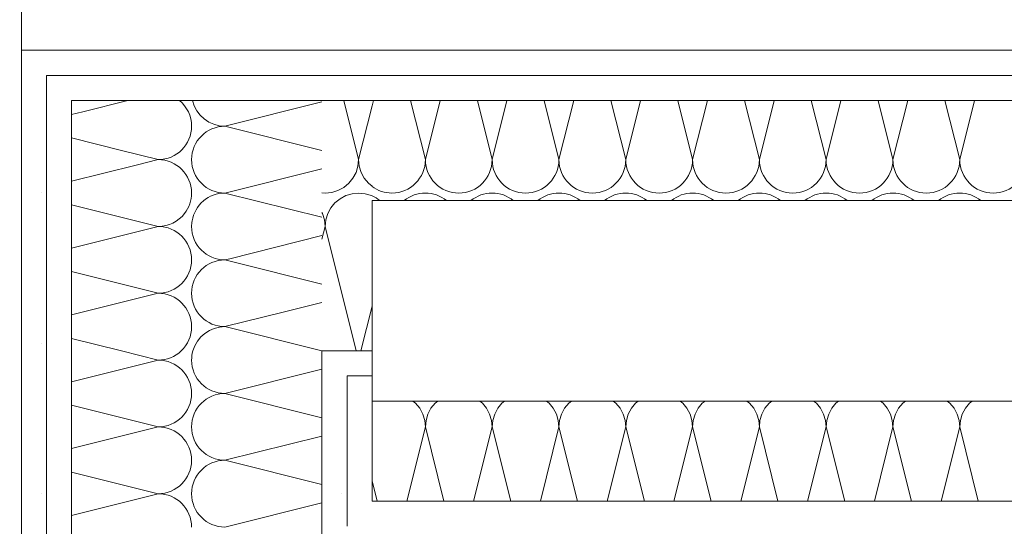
# Model space of a CAD drawing. Header units: metres. Extents: x -167 to 262, y -186 to 508.
# Tile 200 of 207: x 52.146 to 52.638, y 40.613 to 40.866. Entities that reach past the tile are written whole.
import ezdxf

# ---------------------------------------------------------------- set-up
doc = ezdxf.new("R2010")
doc.units = ezdxf.units.M
doc.header["$MEASUREMENT"] = 0
for name, color, linetype in [('10 Vormauerung', 7, 'Continuous'), ('10 Wand außen', 7, 'Continuous'), ('50 Sanitäreinrichtung', 7, 'Continuous'), ('60 Auffüllung', 7, 'Continuous'), ('94 Genehmigungsplanung Bemaßung', 7, 'Continuous')]:
    doc.layers.add(name, color=color, linetype=linetype)
doc.styles.add('ERSTELLTER_STIL_1', font='arial.ttf')
doc.dimstyles.new('ERSTELLTER_STIL__1', dxfattribs={"dimtxt": 0.25, "dimasz": 0.19, "dimexe": 0.18, "dimexo": 0.1, "dimgap": 0, "dimtad": 1, "dimtih": 1, "dimtoh": 1, "dimzin": 0, "dimdsep": 46, "dimtxsty": 'ERSTELLTER_STIL_1', "dimblk": 'ARROWHEAD_6', "dimblk1": 'ARROWHEAD_6', "dimblk2": 'ARROWHEAD_6', "dimcen": 0.09, "dimclrd": 7, "dimclre": 7, "dimclrt": 7, "dimazin": 0, "dimtfac": 1, "dimtdec": 4, "dimtmove": 0, "dimatfit": 3, "dimfxl": 1, "dimtolj": 1, "dimtzin": 0, "dimarcsym": 0})
doc.dimstyles.new('ERSTELLTER_STIL__2', dxfattribs={"dimtxt": 0.25, "dimasz": 0.19, "dimexe": 0.18, "dimexo": 0.1, "dimgap": 0, "dimtad": 1, "dimzin": 0, "dimdsep": 46, "dimtxsty": 'ERSTELLTER_STIL_1', "dimblk": 'ARROWHEAD_6', "dimblk1": 'ARROWHEAD_6', "dimblk2": 'ARROWHEAD_6', "dimcen": 0.09, "dimclrd": 7, "dimclre": 7, "dimclrt": 7, "dimazin": 0, "dimtfac": 1, "dimtdec": 4, "dimtmove": 0, "dimatfit": 3, "dimfxl": 1, "dimtolj": 1, "dimtzin": 0, "dimarcsym": 0})
doc.dimstyles.new('ERSTELLTER_STIL__3', dxfattribs={"dimtxt": 0.2, "dimasz": 0.19, "dimexe": 0.18, "dimexo": 0.1, "dimgap": 0, "dimtad": 1, "dimtih": 1, "dimtoh": 1, "dimzin": 0, "dimdsep": 46, "dimtxsty": 'ERSTELLTER_STIL_1', "dimblk": 'ARROWHEAD_10', "dimblk1": 'ARROWHEAD_10', "dimblk2": 'ARROWHEAD_10', "dimcen": 0.09, "dimclrd": 8, "dimclre": 8, "dimclrt": 8, "dimazin": 0, "dimtfac": 1, "dimtdec": 4, "dimtmove": 0, "dimatfit": 3, "dimfxl": 1, "dimtolj": 1, "dimtzin": 0, "dimarcsym": 0})
pattern_1 = [(0, (27236.13209446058, 33357.2790492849), (0, 0.075), [0, -0.075])]

# ---------------------------------------------------------------- blocks, each defined once
blk = doc.blocks.new('*X104', base_point=(27236.13209446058, 33357.2790492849))
at = {"layer": '10 Wand außen', "color": 8, "linetype": 'Continuous', "lineweight": 18}
for p, q in [((52.17779087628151, 40.81964005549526), (52.2003297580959, 40.82527477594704)), ((52.24876112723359, 40.81238261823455), (52.29715615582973, 40.82448137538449)), ((52.24876112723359, 40.81238261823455), (52.29715615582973, 40.80028386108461)), ((52.1971440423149, 40.80028688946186), (52.21542779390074, 40.79571595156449)), ((52.20445754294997, 40.79297338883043), (52.21542779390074, 40.79571595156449)), ((52.24876112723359, 40.7790492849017), (52.29715615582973, 40.79114804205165)), ((52.24876112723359, 40.7790492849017), (52.29715615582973, 40.76695052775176)), ((52.25112420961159, 40.74630672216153), (52.29715615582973, 40.7578147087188)), ((52.25269959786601, 40.74473133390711), (52.29715615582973, 40.73361719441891)), ((52.27779087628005, 40.71964005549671), (52.29715615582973, 40.72448137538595))]:
    blk.add_line(p, q, dxfattribs=at)
for centre, radius, start, end in [((52.21542779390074, 40.81238261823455), 0.01666666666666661, 0, 50.67189818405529), ((52.24876112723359, 40.82904928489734), 0.0166666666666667, 193.0893661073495, 270), ((52.21542779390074, 40.81238261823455), 0.01666666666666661, 270, 0), ((52.24876112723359, 40.79571595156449), 0.01666666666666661, 90, 180), ((52.21542779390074, 40.7790492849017), 0.01666666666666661, 0, 90), ((52.24876112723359, 40.79571595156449), 0.01666666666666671, 180, 270), ((52.21542779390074, 40.7790492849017), 0.0166666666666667, 322.1993147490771, 0), ((52.24876112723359, 40.76238261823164), 0.0166666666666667, 90, 170.5762173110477)]:
    blk.add_arc(centre, radius, start, end, dxfattribs=at)
blk = doc.blocks.new('*X105', base_point=(27236.13209446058, 33357.2790492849))
at = {"layer": '10 Wand außen', "color": 8, "linetype": 'Continuous', "lineweight": 18}
for p, q in [((52.17215615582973, 40.81823137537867), (52.17779087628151, 40.81964005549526)), ((52.17215615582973, 40.80653386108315), (52.1971440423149, 40.80028688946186)), ((52.17215615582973, 40.78489804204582), (52.20445754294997, 40.79297338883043)), ((52.17215615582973, 40.7732005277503), (52.21542779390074, 40.76238261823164)), ((52.17215615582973, 40.75156470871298), (52.21542779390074, 40.76238261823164)), ((52.24876112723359, 40.74571595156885), (52.25112420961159, 40.74630672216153)), ((52.24876112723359, 40.74571595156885), (52.25269959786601, 40.74473133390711)), ((52.17215615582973, 40.73986719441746), (52.21542779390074, 40.72904928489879)), ((52.17215615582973, 40.71823137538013), (52.21542779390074, 40.72904928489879)), ((52.24876112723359, 40.71238261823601), (52.27779087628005, 40.71964005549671)), ((52.24876112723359, 40.71238261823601), (52.29715615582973, 40.70027477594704)), ((52.17215615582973, 40.70653386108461), (52.19719249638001, 40.70027477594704))]:
    blk.add_line(p, q, dxfattribs=at)
for centre, radius, start, end in [((52.21542779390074, 40.7790492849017), 0.0166666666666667, 270, 322.1993147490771), ((52.24876112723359, 40.76238261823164), 0.0166666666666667, 170.5762173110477, 180), ((52.21542779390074, 40.74571595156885), 0.01666666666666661, 0, 90), ((52.24876112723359, 40.76238261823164), 0.0166666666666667, 180, 270), ((52.21542779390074, 40.74571595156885), 0.0166666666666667, 270, 0), ((52.24876112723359, 40.72904928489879), 0.0166666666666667, 90, 180), ((52.21542779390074, 40.71238261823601), 0.01666666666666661, 0, 90), ((52.24876112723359, 40.72904928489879), 0.0166666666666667, 180, 270), ((52.21542779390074, 40.71238261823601), 0.01666666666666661, 313.4086829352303, 0), ((52.24876112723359, 40.69571595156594), 0.01666666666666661, 90, 164.1256010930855)]:
    blk.add_arc(centre, radius, start, end, dxfattribs=at)
blk = doc.blocks.new('*X106', base_point=(27236.13209446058, 33357.2790492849))
at = {"layer": '10 Wand außen', "color": 8, "linetype": 'Continuous', "lineweight": 18}
for p, q in [((52.19719249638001, 40.70027477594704), (52.21542779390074, 40.69571595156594)), ((52.17215615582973, 40.68489804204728), (52.21542779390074, 40.69571595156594)), ((52.24876112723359, 40.67904928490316), (52.29715615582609, 40.69114804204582)), ((52.24876112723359, 40.67904928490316), (52.29715615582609, 40.66695052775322)), ((52.17215615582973, 40.67320052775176), (52.21542779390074, 40.6623826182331)), ((52.17215615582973, 40.65156470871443), (52.21542779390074, 40.6623826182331)), ((52.24876112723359, 40.64571595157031), (52.29715615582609, 40.65781470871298)), ((52.24876112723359, 40.64571595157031), (52.29715615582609, 40.63361719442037)), ((52.17215615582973, 40.63986719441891), (52.21542779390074, 40.62904928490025)), ((52.17215615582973, 40.61823137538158), (52.21542779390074, 40.62904928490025)), ((52.24876112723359, 40.61238261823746), (52.29715615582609, 40.62448137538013))]:
    blk.add_line(p, q, dxfattribs=at)
for centre, radius, start, end in [((52.21542779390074, 40.71238261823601), 0.01666666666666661, 270, 313.4086829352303), ((52.24876112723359, 40.69571595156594), 0.01666666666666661, 164.1256010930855, 180), ((52.21542779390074, 40.67904928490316), 0.01666666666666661, 0, 90), ((52.24876112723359, 40.69571595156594), 0.01666666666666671, 180, 270), ((52.21542779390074, 40.67904928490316), 0.0166666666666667, 270, 0), ((52.24876112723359, 40.6623826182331), 0.0166666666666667, 90, 180), ((52.21542779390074, 40.64571595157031), 0.01666666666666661, 0, 90), ((52.24876112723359, 40.6623826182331), 0.0166666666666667, 180, 270), ((52.21542779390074, 40.64571595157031), 0.0166666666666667, 270, 0), ((52.24876112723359, 40.62904928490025), 0.0166666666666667, 90, 180), ((52.21542779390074, 40.61238261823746), 0.01666666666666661, 0, 90), ((52.24876112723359, 40.62904928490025), 0.0166666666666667, 180, 270)]:
    blk.add_arc(centre, radius, start, end, dxfattribs=at)
blk = doc.blocks.new('*X134', base_point=(27236.13209446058, 33357.2790492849))
at = {"layer": '10 Vormauerung', "color": 7, "linetype": 'Continuous', "lineweight": 13}
for p, q in [((52.32281750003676, 40.82527477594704), (52.32215615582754, 40.82262939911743)), ((52.3413714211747, 40.82527477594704), (52.34876112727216, 40.79571595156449)), ((52.35615083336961, 40.82527477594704), (52.34876112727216, 40.79571595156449)), ((52.37470475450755, 40.82527477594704), (52.382094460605, 40.79571595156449)), ((52.38948416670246, 40.82527477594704), (52.382094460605, 40.79571595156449)), ((52.4080380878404, 40.82527477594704), (52.41542779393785, 40.79571595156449)), ((52.42281750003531, 40.82527477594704), (52.41542779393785, 40.79571595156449)), ((52.44137142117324, 40.82527477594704), (52.4487611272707, 40.79571595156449)), ((52.45615083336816, 40.82527477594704), (52.4487611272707, 40.79571595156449)), ((52.47470475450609, 40.82527477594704), (52.48209446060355, 40.79571595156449)), ((52.489484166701, 40.82527477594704), (52.48209446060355, 40.79571595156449)), ((52.50803808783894, 40.82527477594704), (52.5154277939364, 40.79571595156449)), ((52.52281750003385, 40.82527477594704), (52.5154277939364, 40.79571595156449)), ((52.54137142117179, 40.82527477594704), (52.54876112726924, 40.79571595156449)), ((52.5561508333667, 40.82527477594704), (52.54876112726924, 40.79571595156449)), ((52.57470475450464, 40.82527477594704), (52.58209446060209, 40.79571595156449)), ((52.58948416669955, 40.82527477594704), (52.58209446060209, 40.79571595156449)), ((52.60803808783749, 40.82527477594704), (52.61542779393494, 40.79571595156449)), ((52.6228175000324, 40.82527477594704), (52.61542779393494, 40.79571595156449))]:
    blk.add_line(p, q, dxfattribs=at)
for centre, radius, start, end in [((52.33209446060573, 40.79571595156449), 0.01666666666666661, 270, 0), ((52.36542779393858, 40.79571595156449), 0.01666666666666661, 180, 270), ((52.36542779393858, 40.79571595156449), 0.01666666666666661, 270, 0), ((52.39876112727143, 40.79571595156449), 0.0166666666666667, 180, 270), ((52.39876112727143, 40.79571595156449), 0.01666666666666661, 270, 0), ((52.43209446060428, 40.79571595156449), 0.0166666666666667, 180, 270), ((52.43209446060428, 40.79571595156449), 0.01666666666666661, 270, 0), ((52.46542779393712, 40.79571595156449), 0.01666666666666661, 180, 270), ((52.46542779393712, 40.79571595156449), 0.01666666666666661, 270, 0), ((52.49876112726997, 40.79571595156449), 0.0166666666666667, 180, 270), ((52.49876112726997, 40.79571595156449), 0.01666666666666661, 270, 0), ((52.53209446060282, 40.79571595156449), 0.0166666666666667, 180, 270), ((52.53209446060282, 40.79571595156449), 0.01666666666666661, 270, 0), ((52.56542779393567, 40.79571595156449), 0.01666666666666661, 180, 270), ((52.56542779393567, 40.79571595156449), 0.01666666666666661, 270, 0), ((52.59876112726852, 40.79571595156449), 0.0166666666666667, 180, 270), ((52.59876112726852, 40.79571595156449), 0.01666666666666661, 270, 0), ((52.63209446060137, 40.79571595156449), 0.0166666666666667, 180, 270), ((52.63209446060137, 40.79571595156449), 0.01666666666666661, 270, 0), ((52.33209446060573, 40.79571595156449), 0.0166666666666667, 233.394760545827, 270), ((52.34876112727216, 40.76238261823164), 0.01666666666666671, 90, 129.3281018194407), ((52.34876112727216, 40.76238261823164), 0.01666666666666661, 50.67189818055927, 90), ((52.382094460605, 40.76238261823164), 0.0166666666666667, 90, 129.3281018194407), ((52.382094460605, 40.76238261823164), 0.0166666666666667, 50.67189818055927, 90), ((52.41542779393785, 40.76238261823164), 0.0166666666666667, 90, 129.3281018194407), ((52.41542779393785, 40.76238261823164), 0.0166666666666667, 50.67189818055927, 90), ((52.4487611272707, 40.76238261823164), 0.01666666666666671, 90, 129.3281018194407), ((52.4487611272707, 40.76238261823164), 0.01666666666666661, 50.67189818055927, 90), ((52.48209446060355, 40.76238261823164), 0.0166666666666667, 90, 129.3281018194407), ((52.48209446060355, 40.76238261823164), 0.0166666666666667, 50.67189818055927, 90), ((52.5154277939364, 40.76238261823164), 0.0166666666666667, 90, 129.3281018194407), ((52.5154277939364, 40.76238261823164), 0.0166666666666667, 50.67189818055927, 90), ((52.54876112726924, 40.76238261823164), 0.01666666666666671, 90, 129.3281018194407), ((52.54876112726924, 40.76238261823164), 0.01666666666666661, 50.67189818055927, 90), ((52.58209446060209, 40.76238261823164), 0.0166666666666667, 90, 129.3281018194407), ((52.58209446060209, 40.76238261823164), 0.0166666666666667, 50.67189818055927, 90), ((52.61542779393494, 40.76238261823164), 0.0166666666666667, 90, 129.3281018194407), ((52.61542779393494, 40.76238261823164), 0.0166666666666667, 50.67189818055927, 90), ((52.31542779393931, 40.76238261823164), 0.0166666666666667, 50.67189818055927, 66.19020464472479)]:
    blk.add_arc(centre, radius, start, end, dxfattribs=at)
blk = doc.blocks.new('*X135', base_point=(27236.13209446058, 33357.2790492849))
at = {"layer": '10 Vormauerung', "color": 7, "linetype": 'Continuous', "lineweight": 13}
for p, q in [((52.34387957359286, 40.67416773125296), (52.3425306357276, 40.67527477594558)), ((52.35499161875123, 40.67527477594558), (52.35364268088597, 40.67416773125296)), ((52.37721290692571, 40.67416773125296), (52.37586396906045, 40.67527477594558)), ((52.38832495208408, 40.67527477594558), (52.38697601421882, 40.67416773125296)), ((52.41054624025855, 40.67416773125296), (52.4091973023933, 40.67527477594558)), ((52.42165828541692, 40.67527477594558), (52.42030934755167, 40.67416773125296)), ((52.4438795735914, 40.67416773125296), (52.44253063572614, 40.67527477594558)), ((52.45499161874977, 40.67527477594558), (52.45364268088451, 40.67416773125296)), ((52.47721290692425, 40.67416773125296), (52.47586396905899, 40.67527477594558)), ((52.48832495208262, 40.67527477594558), (52.48697601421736, 40.67416773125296)), ((52.5105462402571, 40.67416773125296), (52.50919730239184, 40.67527477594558)), ((52.52165828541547, 40.67527477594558), (52.52030934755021, 40.67416773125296)), ((52.54387957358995, 40.67416773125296), (52.54253063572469, 40.67527477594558)), ((52.55499161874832, 40.67527477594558), (52.55364268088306, 40.67416773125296)), ((52.5772129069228, 40.67416773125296), (52.57586396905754, 40.67527477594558)), ((52.58832495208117, 40.67527477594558), (52.58697601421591, 40.67416773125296)), ((52.61054624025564, 40.67416773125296), (52.60919730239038, 40.67527477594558)), ((52.62165828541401, 40.67527477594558), (52.62030934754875, 40.67416773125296)), ((52.34595228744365, 40.67164212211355), (52.34387957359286, 40.67416773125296)), ((52.34749245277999, 40.6687606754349), (52.34595228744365, 40.67164212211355)), ((52.35156996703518, 40.67164212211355), (52.35002980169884, 40.6687606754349)), ((52.35364268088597, 40.67416773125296), (52.35156996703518, 40.67164212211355)), ((52.3792856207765, 40.67164212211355), (52.37721290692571, 40.67416773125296)), ((52.38082578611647, 40.6687606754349), (52.3792856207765, 40.67164212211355)), ((52.38490330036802, 40.67164212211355), (52.38336313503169, 40.6687606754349)), ((52.38697601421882, 40.67416773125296), (52.38490330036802, 40.67164212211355)), ((52.41261895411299, 40.67164212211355), (52.41054624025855, 40.67416773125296)), ((52.41415911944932, 40.6687606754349), (52.41261895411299, 40.67164212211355)), ((52.41823663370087, 40.67164212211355), (52.41669646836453, 40.6687606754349)), ((52.42030934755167, 40.67416773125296), (52.41823663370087, 40.67164212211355)), ((52.4459522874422, 40.67164212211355), (52.4438795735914, 40.67416773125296)), ((52.44749245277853, 40.6687606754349), (52.4459522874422, 40.67164212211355)), ((52.45156996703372, 40.67164212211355), (52.45002980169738, 40.6687606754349)), ((52.45364268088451, 40.67416773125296), (52.45156996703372, 40.67164212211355)), ((52.47928562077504, 40.67164212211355), (52.47721290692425, 40.67416773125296)), ((52.48082578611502, 40.6687606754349), (52.47928562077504, 40.67164212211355)), ((52.48490330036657, 40.67164212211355), (52.48336313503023, 40.6687606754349)), ((52.48697601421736, 40.67416773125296), (52.48490330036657, 40.67164212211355)), ((52.51261895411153, 40.67164212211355), (52.5105462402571, 40.67416773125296)), ((52.51415911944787, 40.6687606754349), (52.51261895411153, 40.67164212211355)), ((52.51823663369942, 40.67164212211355), (52.51669646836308, 40.6687606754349)), ((52.52030934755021, 40.67416773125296), (52.51823663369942, 40.67164212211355)), ((52.54595228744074, 40.67164212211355), (52.54387957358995, 40.67416773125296)), ((52.54749245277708, 40.6687606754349), (52.54595228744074, 40.67164212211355)), ((52.55156996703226, 40.67164212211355), (52.55002980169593, 40.6687606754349)), ((52.55364268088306, 40.67416773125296), (52.55156996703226, 40.67164212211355)), ((52.57928562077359, 40.67164212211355), (52.5772129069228, 40.67416773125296)), ((52.58082578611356, 40.6687606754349), (52.57928562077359, 40.67164212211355)), ((52.58490330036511, 40.67164212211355), (52.58336313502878, 40.6687606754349)), ((52.58697601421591, 40.67416773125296), (52.58490330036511, 40.67164212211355)), ((52.61261895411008, 40.67164212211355), (52.61054624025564, 40.67416773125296)), ((52.61415911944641, 40.6687606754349), (52.61261895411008, 40.67164212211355)), ((52.61823663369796, 40.67164212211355), (52.61669646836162, 40.6687606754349)), ((52.62030934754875, 40.67416773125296), (52.61823663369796, 40.67164212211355)), ((52.34844088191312, 40.66563412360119), (52.34749245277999, 40.6687606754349)), ((52.34876112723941, 40.6623826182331), (52.34844088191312, 40.66563412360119)), ((52.34908137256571, 40.66563412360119), (52.34876112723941, 40.6623826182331)), ((52.35002980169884, 40.6687606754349), (52.34908137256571, 40.66563412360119)), ((52.38177421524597, 40.66563412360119), (52.38082578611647, 40.6687606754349)), ((52.38209446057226, 40.6623826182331), (52.38177421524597, 40.66563412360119)), ((52.38241470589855, 40.66563412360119), (52.38209446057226, 40.6623826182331)), ((52.38336313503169, 40.6687606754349), (52.38241470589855, 40.66563412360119)), ((52.41510754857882, 40.66563412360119), (52.41415911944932, 40.6687606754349)), ((52.41542779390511, 40.6623826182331), (52.41510754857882, 40.66563412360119)), ((52.4157480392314, 40.66563412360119), (52.41542779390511, 40.6623826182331)), ((52.41669646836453, 40.6687606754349), (52.4157480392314, 40.66563412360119)), ((52.44844088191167, 40.66563412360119), (52.44749245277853, 40.6687606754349)), ((52.44876112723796, 40.6623826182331), (52.44844088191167, 40.66563412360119)), ((52.44908137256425, 40.66563412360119), (52.44876112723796, 40.6623826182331)), ((52.45002980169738, 40.6687606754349), (52.44908137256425, 40.66563412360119)), ((52.48177421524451, 40.66563412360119), (52.48082578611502, 40.6687606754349)), ((52.48209446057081, 40.6623826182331), (52.48177421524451, 40.66563412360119)), ((52.4824147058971, 40.66563412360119), (52.48209446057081, 40.6623826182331)), ((52.48336313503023, 40.6687606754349), (52.4824147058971, 40.66563412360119)), ((52.51510754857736, 40.66563412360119), (52.51415911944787, 40.6687606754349)), ((52.51542779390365, 40.6623826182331), (52.51510754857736, 40.66563412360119)), ((52.51574803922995, 40.66563412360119), (52.51542779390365, 40.6623826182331)), ((52.51669646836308, 40.6687606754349), (52.51574803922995, 40.66563412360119)), ((52.54844088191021, 40.66563412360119), (52.54749245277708, 40.6687606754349)), ((52.5487611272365, 40.6623826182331), (52.54844088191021, 40.66563412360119)), ((52.5490813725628, 40.66563412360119), (52.5487611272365, 40.6623826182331)), ((52.55002980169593, 40.6687606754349), (52.5490813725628, 40.66563412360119)), ((52.58177421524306, 40.66563412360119), (52.58082578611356, 40.6687606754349)), ((52.58209446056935, 40.6623826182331), (52.58177421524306, 40.66563412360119)), ((52.58241470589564, 40.66563412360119), (52.58209446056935, 40.6623826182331)), ((52.58336313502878, 40.6687606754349), (52.58241470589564, 40.66563412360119)), ((52.61510754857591, 40.66563412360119), (52.61415911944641, 40.6687606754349)), ((52.6154277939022, 40.6623826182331), (52.61510754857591, 40.66563412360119)), ((52.61574803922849, 40.66563412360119), (52.6154277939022, 40.6623826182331)), ((52.61669646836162, 40.6687606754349), (52.61574803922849, 40.66563412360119)), ((52.33948416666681, 40.62527477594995), (52.34876112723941, 40.6623826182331)), ((52.35803808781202, 40.62527477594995), (52.34876112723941, 40.6623826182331)), ((52.37281750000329, 40.62527477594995), (52.38209446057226, 40.6623826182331)), ((52.39137142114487, 40.62527477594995), (52.38209446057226, 40.6623826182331)), ((52.40615083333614, 40.62527477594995), (52.41542779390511, 40.6623826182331)), ((52.42470475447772, 40.62527477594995), (52.41542779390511, 40.6623826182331)), ((52.43948416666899, 40.62527477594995), (52.44876112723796, 40.6623826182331)), ((52.45803808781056, 40.62527477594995), (52.44876112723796, 40.6623826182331)), ((52.47281750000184, 40.62527477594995), (52.48209446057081, 40.6623826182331)), ((52.49137142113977, 40.62527477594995), (52.48209446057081, 40.6623826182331)), ((52.50615083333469, 40.62527477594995), (52.51542779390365, 40.6623826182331)), ((52.52470475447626, 40.62527477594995), (52.51542779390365, 40.6623826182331)), ((52.53948416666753, 40.62527477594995), (52.5487611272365, 40.6623826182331)), ((52.55803808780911, 40.62527477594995), (52.5487611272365, 40.6623826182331)), ((52.57281750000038, 40.62527477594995), (52.58209446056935, 40.6623826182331)), ((52.59137142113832, 40.62527477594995), (52.58209446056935, 40.6623826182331)), ((52.60615083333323, 40.62527477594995), (52.6154277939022, 40.6623826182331)), ((52.62470475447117, 40.62527477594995), (52.6154277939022, 40.6623826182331)), ((52.32470475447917, 40.62527477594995), (52.32215615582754, 40.63546917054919))]:
    blk.add_line(p, q, dxfattribs=at)
blk = doc.blocks.new('*X136', base_point=(27236.13209446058, 33357.2790492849))
at = {"layer": '10 Wand außen', "color": 8, "linetype": 'Continuous', "lineweight": 18}
for p, q in [((52.30803808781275, 40.82527477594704), (52.31542779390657, 40.79571595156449)), ((52.32215615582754, 40.8226293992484), (52.31542779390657, 40.79571595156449)), ((52.31510754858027, 40.79246444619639), (52.31542779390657, 40.79571595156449)), ((52.31542779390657, 40.79571595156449), (52.31574803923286, 40.79246444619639)), ((52.3126189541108, 40.78645644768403), (52.31415911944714, 40.78933789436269)), ((52.31415911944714, 40.78933789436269), (52.31510754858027, 40.79246444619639)), ((52.31574803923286, 40.79246444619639), (52.31669646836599, 40.78933789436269)), ((52.31669646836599, 40.78933789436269), (52.31823663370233, 40.78645644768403)), ((52.30802063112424, 40.78185812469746), (52.31054624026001, 40.78393083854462)), ((52.31054624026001, 40.78393083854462), (52.3126189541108, 40.78645644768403)), ((52.31823663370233, 40.78645644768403), (52.32030934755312, 40.78393083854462)), ((52.32030934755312, 40.78393083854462), (52.32215615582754, 40.78241520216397)), ((52.29715615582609, 40.77920736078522), (52.29876112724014, 40.7790492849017)), ((52.29876112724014, 40.7790492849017), (52.30201263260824, 40.77936953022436)), ((52.30201263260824, 40.77936953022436), (52.30513918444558, 40.78031795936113)), ((52.30513918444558, 40.78031795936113), (52.30802063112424, 40.78185812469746)), ((52.31217628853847, 40.77872903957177), (52.30904973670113, 40.77778061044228)), ((52.31542779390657, 40.7790492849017), (52.31217628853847, 40.77872903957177)), ((52.31867929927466, 40.77872903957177), (52.31542779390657, 40.7790492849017)), ((52.321805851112, 40.77778061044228), (52.31867929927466, 40.77872903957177)), ((52.3036426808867, 40.77416773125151), (52.3015699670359, 40.77164212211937)), ((52.30616829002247, 40.77624044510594), (52.3036426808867, 40.77416773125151)), ((52.30904973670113, 40.77778061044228), (52.30616829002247, 40.77624044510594)), ((52.32215615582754, 40.77759336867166), (52.321805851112, 40.77778061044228)), ((52.29749245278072, 40.76876067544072), (52.29715615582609, 40.76938984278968)), ((52.29844088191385, 40.76563412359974), (52.29749245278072, 40.76876067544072)), ((52.30002980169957, 40.76876067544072), (52.29908137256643, 40.76563412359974)), ((52.3015699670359, 40.77164212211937), (52.30002980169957, 40.76876067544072)), ((52.29876112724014, 40.76238261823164), (52.29844088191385, 40.76563412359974)), ((52.29908137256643, 40.76563412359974), (52.29876112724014, 40.76238261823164)), ((52.29876112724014, 40.76238261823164), (52.29715615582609, 40.75596273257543)), ((52.29876112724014, 40.76238261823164), (52.31428808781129, 40.70027477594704)), ((52.32215615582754, 40.72262939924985), (52.31656750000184, 40.70027477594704))]:
    blk.add_line(p, q, dxfattribs=at)
blk = doc.blocks.new('Büroschrank 27')
at = {"layer": '50 Sanitäreinrichtung', "color": 7, "linetype": 'Continuous', "lineweight": 13, "flags": 128}
blk.add_lwpolyline([(0, 0), (0.7, 0), (0.7, 0.5), (0, 0.5)], close=True, dxfattribs=at)
blk = doc.blocks.new('*D476', base_point=(27236.13209446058, 33357.2790492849))
at = {"layer": '94 Genehmigungsplanung Bemaßung', "color": 7, "linetype": 'Continuous', "lineweight": 13}
for p, q in [((38.24108732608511, 45.74564579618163), (38.24108732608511, 46.12064579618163)), ((57.84249208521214, 45.74564579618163), (57.84249208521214, 46.12064579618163)), ((38.34108732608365, 46.03314579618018), (38.14108732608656, 45.83314579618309)), ((57.94249208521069, 46.03314579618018), (57.7424920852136, 45.83314579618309)), ((38.24108732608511, 45.93314579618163), (57.84249208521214, 45.93314579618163))]:
    blk.add_line(p, q, dxfattribs=at)
at = {"layer": '94 Genehmigungsplanung Bemaßung', "color": 7, "lineweight": 13, "char_height": 0.25, "attachment_point": 7, "style": 'ERSTELLTER_STIL_1'}
for s, insert in [('\\A1;{\\pql;\\fArial|b0|i0|c0|p0;\\W1.000000;19,60}', (47.4221185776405, 45.98314579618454)), ('\\A1;{\\pql;\\fArial|b0|i0|c0|p0;\\W1.000000;32}', (57.36112973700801, 45.98314579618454))]:
    blk.add_mtext(s, dxfattribs=dict(at, insert=insert))
blk = doc.blocks.new('ARROWHEAD_6')
at = {"color": 0, "linetype": 'Continuous', "lineweight": 0}
for p, q in [((-0.5, -0.5), (0.5, 0.5)), ((0, 0), (-1, 0))]:
    blk.add_line(p, q, dxfattribs=at)
blk = doc.blocks.new('*D487', base_point=(27236.13209446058, 33357.2790492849))
at = {"layer": '94 Genehmigungsplanung Bemaßung', "color": 7, "linetype": 'Continuous', "lineweight": 13}
for p, q in [((60.86592913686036, 43.77967641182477), (61.06592913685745, 43.57967641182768)), ((61.1534291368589, 43.67967641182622), (60.7784291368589, 43.67967641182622)), ((60.9659291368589, 37.13518432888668), (60.9659291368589, 43.67967641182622)), ((60.86592913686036, 37.23518432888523), (61.06592913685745, 37.03518432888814)), ((61.1534291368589, 37.13518432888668), (60.7784291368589, 37.13518432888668))]:
    blk.add_line(p, q, dxfattribs=at)
at = {"layer": '94 Genehmigungsplanung Bemaßung', "color": 7, "lineweight": 13, "char_height": 0.25, "attachment_point": 7, "rotation": 90, "style": 'ERSTELLTER_STIL_1'}
for s, insert in [('\\A1;{\\pql;\\fArial|b0|i0|c0|p0;\\W1.000000;32}', (60.91592913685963, 43.19831391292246)), ('\\A1;{\\pql;\\fArial|b0|i0|c0|p0;\\W1.000000;6,54\\fArial|b0|i0|c0|p0;\\W1.000000;\\A1{\\H.66x;\\S5^  ;}}', (60.97586103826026, 39.82017464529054))]:
    blk.add_mtext(s, dxfattribs=dict(at, insert=insert))
blk = doc.blocks.new('*D490', base_point=(27236.13209446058, 33357.2790492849))
at = {"layer": '94 Genehmigungsplanung Bemaßung', "color": 7, "linetype": 'Continuous', "lineweight": 13}
for p, q in [((62.35249208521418, 43.99967641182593), (62.35249208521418, 44.14967641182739)), ((62.45249208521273, 43.89967641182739), (62.25249208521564, 44.09967641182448)), ((62.53999208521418, 43.99967641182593), (62.16499208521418, 43.99967641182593)), ((62.35249208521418, 28.17967635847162), (62.35249208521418, 43.99967641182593)), ((62.25249208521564, 28.27967635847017), (62.45249208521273, 28.07967635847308)), ((62.53999208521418, 28.17967635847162), (62.16499208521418, 28.17967635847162))]:
    blk.add_line(p, q, dxfattribs=at)
at = {"layer": '94 Genehmigungsplanung Bemaßung', "color": 7, "lineweight": 13, "insert": (62.30249208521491, 35.66068636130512), "char_height": 0.25, "attachment_point": 7, "rotation": 90, "style": 'ERSTELLTER_STIL_1'}
blk.add_mtext('\\A1;{\\pql;\\fArial|b0|i0|c0|p0;\\W1.000000;15,82}', dxfattribs=at)
blk = doc.blocks.new('*D524', base_point=(27236.13209446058, 33357.2790492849))
at = {"layer": '94 Genehmigungsplanung Bemaßung', "linetype": 'Continuous', "lineweight": 18}
for points in [[(52.14546878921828, 41.63357735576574), (52.04546878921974, 41.73357735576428), (52.04546878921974, 41.53357735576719)], [(52.32215615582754, 41.63357735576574), (52.42215615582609, 41.53357735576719), (52.42215615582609, 41.73357735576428)]]:
    blk.add_hatch(color=8, dxfattribs=at).paths.add_polyline_path(points)
at = {"layer": '94 Genehmigungsplanung Bemaßung', "color": 8, "linetype": 'Continuous', "lineweight": 18}
for p, q in [((52.14546878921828, 41.44607735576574), (52.14546878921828, 41.82107735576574)), ((52.32215615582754, 41.44607735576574), (52.32215615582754, 41.82107735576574)), ((52.14546878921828, 41.63357735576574), (52.32215615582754, 41.63357735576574))]:
    blk.add_line(p, q, dxfattribs=at)
blk = doc.blocks.new('ARROWHEAD_10')
at = {"linetype": 'Continuous', "lineweight": 0}
blk.add_hatch(color=0, dxfattribs=at).paths.add_polyline_path([(-0.525, 0.525), (0, 0), (-0.525, -0.525)])
at = {"color": 0, "linetype": 'Continuous', "lineweight": 0}
blk.add_line((0, 0), (-1, 0), dxfattribs=at)
blk = doc.blocks.new('*D525', base_point=(27236.13209446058, 33357.2790492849))
at = {"layer": '94 Genehmigungsplanung Bemaßung', "linetype": 'Continuous', "lineweight": 18}
for points in [[(52.32215615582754, 41.63357735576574), (52.42215615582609, 41.53357735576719), (52.42215615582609, 41.73357735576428)], [(53.42252338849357, 41.63357735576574), (53.32252338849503, 41.73357735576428), (53.32252338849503, 41.53357735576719)]]:
    blk.add_hatch(color=8, dxfattribs=at).paths.add_polyline_path(points)
at = {"layer": '94 Genehmigungsplanung Bemaßung', "color": 8, "linetype": 'Continuous', "lineweight": 18}
for p, q in [((52.32215615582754, 41.44607735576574), (52.32215615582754, 41.82107735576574)), ((53.42252338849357, 41.44607735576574), (53.42252338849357, 41.82107735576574)), ((52.32215615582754, 41.63357735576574), (52.42215615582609, 41.73357735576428)), ((52.42215615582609, 41.73357735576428), (52.42215615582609, 41.53357735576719)), ((53.32252338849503, 41.53357735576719), (53.32252338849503, 41.73357735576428)), ((53.42252338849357, 41.63357735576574), (53.32252338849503, 41.73357735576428)), ((52.32215615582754, 41.63357735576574), (52.42215615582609, 41.53357735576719)), ((52.42215615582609, 41.63357735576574), (53.32252338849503, 41.63357735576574)), ((53.42252338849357, 41.63357735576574), (53.32252338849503, 41.53357735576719))]:
    blk.add_line(p, q, dxfattribs=at)
at = {"layer": '94 Genehmigungsplanung Bemaßung', "color": 8, "lineweight": 18, "char_height": 0.2, "attachment_point": 7, "style": 'ERSTELLTER_STIL_1'}
for s, insert in [('\\A1;{\\pql;\\fArial|b0|i0|c0|p0;\\W1.000000;1,10}', (52.52914739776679, 41.67357735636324)), ('\\A1;{\\pql;\\fArial|b0|i0|c0|p0;\\W1.000000;2}', (53.16997859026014, 41.67357735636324))]:
    blk.add_mtext(s, dxfattribs=dict(at, insert=insert))
blk = doc.blocks.new('*D534', base_point=(27236.13209446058, 33357.2790492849))
at = {"layer": '94 Genehmigungsplanung Bemaßung', "color": 7, "linetype": 'Continuous', "lineweight": 13}
for p, q in [((52.14715615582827, 45.20937780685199), (52.14715615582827, 45.58437780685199)), ((52.32215615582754, 45.20937780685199), (52.32215615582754, 45.58437780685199)), ((52.24715615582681, 45.49687780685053), (52.04715615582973, 45.29687780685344)), ((52.42215615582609, 45.49687780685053), (52.222156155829, 45.29687780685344)), ((51.99715615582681, 45.39687780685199), (52.14715615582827, 45.39687780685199)), ((52.14715615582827, 45.39687780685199), (52.32215615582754, 45.39687780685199))]:
    blk.add_line(p, q, dxfattribs=at)
at = {"layer": '94 Genehmigungsplanung Bemaßung', "color": 7, "lineweight": 13, "insert": (51.53994514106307, 45.43273273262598), "char_height": 0.25, "attachment_point": 7, "style": 'ERSTELLTER_STIL_1'}
blk.add_mtext('\\A1;{\\pql;\\fArial|b0|i0|c0|p0;\\W1.000000;17\\fArial|b0|i0|c0|p0;\\W1.000000;\\A1{\\H.66x;\\S5^  ;}}', dxfattribs=at)
blk = doc.blocks.new('*D535', base_point=(27236.13209446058, 33357.2790492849))
at = {"layer": '94 Genehmigungsplanung Bemaßung', "color": 7, "linetype": 'Continuous', "lineweight": 13}
for p, q in [((52.32215615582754, 45.20937780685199), (52.32215615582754, 45.58437780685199)), ((54.47199193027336, 45.20937780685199), (54.47199193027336, 45.58437780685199)), ((52.42215615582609, 45.49687780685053), (52.222156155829, 45.29687780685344)), ((54.57199193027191, 45.49687780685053), (54.37199193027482, 45.29687780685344)), ((52.32215615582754, 45.39687780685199), (54.47199193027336, 45.39687780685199))]:
    blk.add_line(p, q, dxfattribs=at)
at = {"layer": '94 Genehmigungsplanung Bemaßung', "color": 7, "lineweight": 13, "char_height": 0.25, "attachment_point": 7, "style": 'ERSTELLTER_STIL_1'}
for s, insert in [('\\A1;{\\pql;\\fArial|b0|i0|c0|p0;\\W1.000000;17\\fArial|b0|i0|c0|p0;\\W1.000000;\\A1{\\H.66x;\\S5^  ;}}', (53.86478091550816, 45.43273273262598)), ('\\A1;{\\pql;\\fArial|b0|i0|c0|p0;\\W1.000000;2,15}', (52.80981853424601, 45.4468778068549))]:
    blk.add_mtext(s, dxfattribs=dict(at, insert=insert))

msp = doc.modelspace()

# ---------------------------------------------------------------- hatches: boundary and pattern name
at = {"layer": '10 Vormauerung', "linetype": 'Continuous', "lineweight": 0, "true_color": 0x000000}
h = msp.add_hatch(dxfattribs=at)
h.set_pattern_fill('Gipskarton_0001', color=18, style=0, pattern_type=2)
h.set_pattern_definition(pattern_1)
h.paths.add_polyline_path([(54.47199193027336, 40.85027477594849), (52.32215615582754, 40.85027477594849), (52.32215615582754, 40.8377747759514), (54.47199193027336, 40.8377747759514)])
h = msp.add_hatch(dxfattribs=at)
h.set_pattern_fill('Gipskarton_0001', color=18, style=0, pattern_type=2)
h.set_pattern_definition(pattern_1)
h.paths.add_polyline_path([(54.47199193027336, 40.8377747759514), (52.32215615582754, 40.8377747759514), (52.32215615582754, 40.82527477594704), (54.47199193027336, 40.82527477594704)])
h = msp.add_hatch(dxfattribs=at)
h.set_pattern_fill('Gipskarton_0001', color=18, style=0, pattern_type=2)
h.set_pattern_definition(pattern_1)
h.paths.add_polyline_path([(52.32215615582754, 40.61277477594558), (52.32215615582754, 40.62527477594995), (52.30965615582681, 40.62527477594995), (52.30965615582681, 40.61277477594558)])
h = msp.add_hatch(dxfattribs=at)
h.set_pattern_fill('Gipskarton_0001', color=18, style=0, pattern_type=2)
h.set_pattern_definition(pattern_1)
h.paths.add_polyline_path([(52.32215615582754, 40.61277477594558), (54.47064606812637, 40.61277477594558), (54.47064606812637, 40.62527477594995), (52.32215615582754, 40.62527477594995)])
at = {"layer": '10 Wand außen', "linetype": 'Continuous', "lineweight": 13, "true_color": 0x000100}
h = msp.add_hatch(dxfattribs=at)
h.set_pattern_fill('Gipskarton_0001', color=98, style=0, pattern_type=2)
h.set_pattern_definition(pattern_1)
h.paths.add_polyline_path([(52.159656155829, 40.85027477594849), (52.14715615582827, 40.85027477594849), (52.159656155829, 40.8377747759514)])
h = msp.add_hatch(dxfattribs=at)
h.set_pattern_fill('Gipskarton_0001', color=98, style=0, pattern_type=2)
h.set_pattern_definition(pattern_1)
h.paths.add_polyline_path([(52.15965615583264, 40.83777477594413), (52.14715615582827, 40.85027477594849), (52.14715615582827, 40.83777477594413)])
h = msp.add_hatch(dxfattribs=at)
h.set_pattern_fill('Gipskarton_0001', color=98, style=0, pattern_type=2)
h.set_pattern_definition(pattern_1)
h.paths.add_polyline_path([(52.159656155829, 40.8377747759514), (52.32215615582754, 40.8377747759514), (52.32215615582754, 40.85027477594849), (52.159656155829, 40.85027477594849)])
h = msp.add_hatch(dxfattribs=at)
h.set_pattern_fill('Gipskarton_0001', color=98, style=0, pattern_type=2)
h.set_pattern_definition(pattern_1)
h.paths.add_polyline_path([(52.14715615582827, 40.8377747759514), (52.14715615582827, 37.13813224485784), (52.159656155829, 37.13813224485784), (52.159656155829, 40.8377747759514)])
h = msp.add_hatch(dxfattribs=at)
h.set_pattern_fill('Gipskarton_0001', color=98, style=0, pattern_type=2)
h.set_pattern_definition(pattern_1)
h.paths.add_polyline_path([(52.17215615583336, 40.8377747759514), (52.159656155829, 40.8377747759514), (52.17215615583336, 40.82527477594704)])
h = msp.add_hatch(dxfattribs=at)
h.set_pattern_fill('Gipskarton_0001', color=98, style=0, pattern_type=2)
h.set_pattern_definition(pattern_1)
h.paths.add_polyline_path([(52.17215615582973, 40.82527477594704), (52.15965615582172, 40.8377747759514), (52.15965615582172, 40.82527477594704)])
h = msp.add_hatch(dxfattribs=at)
h.set_pattern_fill('Gipskarton_0001', color=98, style=0, pattern_type=2)
h.set_pattern_definition(pattern_1)
h.paths.add_polyline_path([(52.17215615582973, 40.82527477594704), (52.32215615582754, 40.82527477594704), (52.32215615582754, 40.8377747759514), (52.17215615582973, 40.8377747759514)])
h = msp.add_hatch(dxfattribs=at)
h.set_pattern_fill('Gipskarton_0001', color=98, style=0, pattern_type=2)
h.set_pattern_definition(pattern_1)
h.paths.add_polyline_path([(52.159656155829, 40.82527477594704), (52.159656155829, 37.13813224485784), (52.17215615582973, 37.13813224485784), (52.17215615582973, 40.82527477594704)])
h = msp.add_hatch(dxfattribs=at)
h.set_pattern_fill('Gipskarton_0001', color=98, style=0, pattern_type=2)
h.set_pattern_definition(pattern_1)
h.paths.add_polyline_path([(52.30965615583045, 40.70027477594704), (52.29715615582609, 40.70027477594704), (52.30965615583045, 40.68777477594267)])
h = msp.add_hatch(dxfattribs=at)
h.set_pattern_fill('Gipskarton_0001', color=98, style=0, pattern_type=2)
h.set_pattern_definition(pattern_1)
h.paths.add_polyline_path([(52.30965615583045, 40.68777477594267), (52.29715615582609, 40.70027477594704), (52.29715615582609, 40.68777477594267)])
h = msp.add_hatch(dxfattribs=at)
h.set_pattern_fill('Gipskarton_0001', color=98, style=0, pattern_type=2)
h.set_pattern_definition(pattern_1)
h.paths.add_polyline_path([(52.30965615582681, 40.68777477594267), (52.32215615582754, 40.68777477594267), (52.32215615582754, 40.70027477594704), (52.30965615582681, 40.70027477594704)])
h = msp.add_hatch(dxfattribs=at)
h.set_pattern_fill('Gipskarton_0001', color=98, style=0, pattern_type=2)
h.set_pattern_definition(pattern_1)
h.paths.add_polyline_path([(52.29715615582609, 40.68777477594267), (52.29715615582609, 37.13813224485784), (52.30965615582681, 37.13813224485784), (52.30965615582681, 40.68777477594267)])
h = msp.add_hatch(dxfattribs=at)
h.set_pattern_fill('Gipskarton_0001', color=98, style=0, pattern_type=2)
h.set_pattern_definition(pattern_1)
h.paths.add_polyline_path([(52.32215615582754, 40.68777477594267), (52.30965615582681, 40.68777477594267), (52.32215615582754, 40.67527477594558)])
h = msp.add_hatch(dxfattribs=at)
h.set_pattern_fill('Gipskarton_0001', color=98, style=0, pattern_type=2)
h.set_pattern_definition(pattern_1)
h.paths.add_polyline_path([(52.32215615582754, 40.67527477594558), (52.30965615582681, 40.68777477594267), (52.30965615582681, 40.67527477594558)])
h = msp.add_hatch(dxfattribs=at)
h.set_pattern_fill('Gipskarton_0001', color=98, style=0, pattern_type=2)
h.set_pattern_definition(pattern_1)
h.paths.add_polyline_path([(52.32215615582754, 40.62527477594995), (52.32215615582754, 40.67527477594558), (52.30965615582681, 40.67527477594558), (52.30965615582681, 40.62527477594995)])
at = {"layer": '60 Auffüllung', "linetype": 'Continuous', "lineweight": 18, "true_color": 0xefefef}
h = msp.add_hatch(dxfattribs=at)
h.set_pattern_fill('Erde_1_0001', style=0, pattern_type=2)
h.set_pattern_definition([(0, (27236.13209446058, 33357.2790492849), (0, 0.7794228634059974), [0.04875, -0.4012499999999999]), (0, (27236.35709446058, 33357.66876070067), (0, 0.7794228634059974), [0.04875, -0.4012499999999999]), (60.00000000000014, (27236.13209446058, 33357.2790492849), (-0.6750000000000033, 0.3897114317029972), [0.04875, -0.4012499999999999]), (60.00000000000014, (27236.58209446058, 33357.2790492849), (-0.6750000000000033, 0.3897114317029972), [0.04875, -0.4012499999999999]), (120.0000000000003, (27236.18084445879, 33357.2790492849), (0.6750000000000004, 0.3897114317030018), [0.04874999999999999, -0.4012499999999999]), (120.0000000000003, (27236.63084446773, 33357.2790492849), (0.6750000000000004, 0.3897114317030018), [0.04874999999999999, -0.4012499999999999]), (0, (27236.13209446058, 33357.3540492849), (0, 0.15), [0, -0.15, 0, -0.225]), (44.99999999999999, (27236.20709446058, 33357.3540492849), (-0.1060660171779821, 0.1060660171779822), [0, -0.1125, 0, -0.1875])])
h.paths.add_polyline_path([(2.336561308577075, 24.85933153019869), (2.341932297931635, 13.49604086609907, 0.03383579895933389), (8.861268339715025, 14.09113097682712, 0.0263080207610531), (13.8581605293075, 15.16161425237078, -0.02463537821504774), (17.34110994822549, 16.27748035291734), (17.34107546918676, 24.62577663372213), (15.34107546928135, 24.62579603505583), (15.34113234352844, 30.48871722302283), (17.34110994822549, 30.48869782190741), (17.34110994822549, 43.99967637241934), (58.16251463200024, 43.99967628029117), (58.16251463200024, 45.74937331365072), (101.6632279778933, 45.74861107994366), (101.6702341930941, 49.00784928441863), (2.341964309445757, 49.00784928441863)])
h.paths.add_polyline_path([(9.598238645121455, 27.19029195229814), (4.650974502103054, 27.19029195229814), (4.650974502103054, 42.92574821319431), (4.650974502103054, 43.82566184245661), (9.598238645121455, 43.82566184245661), (9.598238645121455, 42.92574821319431)], flags=0)
h.paths.add_polyline_path([(14.46179701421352, 25.70402113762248, -0.414213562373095), (13.86179701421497, 26.30402113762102, -0.414213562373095), (14.46179701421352, 26.90402113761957, -0.414213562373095), (15.06179701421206, 26.30402113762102, -0.414213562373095)], flags=0)

# ---------------------------------------------------------------- linework, layer by layer
at = {"layer": '10 Vormauerung', "color": 7, "linetype": 'Continuous', "lineweight": 13}
for p, q in [((54.47199193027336, 40.8377747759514), (52.32215615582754, 40.8377747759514)), ((54.47199193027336, 40.82527477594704), (52.32215615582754, 40.82527477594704)), ((52.32215615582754, 40.62527477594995), (54.47064606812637, 40.62527477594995))]:
    msp.add_line(p, q, dxfattribs=at)
at = {"layer": '10 Vormauerung', "color": 7, "linetype": 'Continuous', "lineweight": 13, "flags": 128}
for points in [[(54.47199193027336, 40.85027477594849), (52.32215615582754, 40.85027477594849)], [(52.32215615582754, 40.7752747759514), (54.47199193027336, 40.7752747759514)], [(54.47064606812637, 40.67527477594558), (52.32215615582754, 40.67527477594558)], [(52.32215615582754, 40.62527477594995), (52.32215615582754, 40.67527477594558)]]:
    msp.add_lwpolyline(points, dxfattribs=at)
at = {"layer": '10 Wand außen', "color": 7, "linetype": 'Continuous', "lineweight": 13}
for p, q in [((52.159656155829, 40.8377747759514), (52.159656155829, 40.82527477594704)), ((52.17215615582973, 40.8377747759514), (52.159656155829, 40.8377747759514)), ((52.32215615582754, 40.8377747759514), (52.17215615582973, 40.8377747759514)), ((52.159656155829, 40.82527477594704), (52.159656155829, 37.13813224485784)), ((52.29715615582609, 40.82527477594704), (52.17215615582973, 40.82527477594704)), ((52.17215615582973, 40.82527477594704), (52.17215615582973, 40.70027477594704)), ((52.29715615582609, 40.82527477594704), (52.17215615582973, 40.82527477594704)), ((52.32215615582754, 40.82527477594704), (52.29715615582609, 40.82527477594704)), ((52.17215615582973, 40.70027477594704), (52.17215615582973, 37.13813224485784)), ((52.30965615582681, 40.70027477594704), (52.29715615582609, 40.70027477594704)), ((52.29715615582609, 37.13813224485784), (52.29715615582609, 40.70027477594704)), ((52.30965615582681, 40.70027477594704), (52.29715615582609, 40.70027477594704)), ((52.30965615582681, 40.70027477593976), (52.32215615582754, 40.70027477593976)), ((52.30965615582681, 40.61277479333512), (52.30965615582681, 40.68777477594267)), ((52.30965615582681, 40.68777477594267), (52.32215615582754, 40.68777477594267))]:
    msp.add_line(p, q, dxfattribs=at)
at = {"layer": '10 Wand außen', "color": 7, "linetype": 'Continuous', "lineweight": 13, "flags": 128}
for points in [[(52.14715615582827, 40.85027477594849), (52.159656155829, 40.85027477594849)], [(52.14715615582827, 40.85027477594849), (52.14715615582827, 37.13813224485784)], [(52.32215615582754, 40.85027477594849), (52.159656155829, 40.85027477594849)], [(52.32215615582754, 40.7752747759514), (52.32215615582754, 40.70027477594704)], [(52.32215615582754, 40.70027477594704), (52.32215615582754, 40.68777477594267)], [(52.32215615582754, 40.68777477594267), (52.32215615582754, 40.67527477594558)], [(52.32215615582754, 40.62527477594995), (52.32215615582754, 40.67527477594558)]]:
    msp.add_lwpolyline(points, dxfattribs=at)

# ---------------------------------------------------------------- block references
at = {"layer": '10 Vormauerung', "color": 7, "lineweight": 35}
for name in ['*X134', '*X135']:
    msp.add_blockref(name, (27236.13209446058, 33357.2790492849), dxfattribs=at)
at = {"layer": '10 Wand außen', "color": 7, "lineweight": 35}
for name in ['*X104', '*X136', '*X105', '*X106']:
    msp.add_blockref(name, (27236.13209446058, 33357.2790492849), dxfattribs=at)
at = {"layer": '50 Sanitäreinrichtung', "color": 7, "linetype": 'Continuous', "lineweight": 18, "rotation": 180}
msp.add_blockref('Büroschrank 27', (52.847156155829, 41.35027477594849), dxfattribs=at)

# ---------------------------------------------------------------- dimensions: what is measured, and where the dimension line sits
at = {"layer": '94 Genehmigungsplanung Bemaßung', "color": 7, "linetype": 'Continuous', "lineweight": 13}
for base, p1, p2, picture, middle in [((52.32215615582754, 45.39687780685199), (52.14715615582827, 38.99420351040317), (52.32215615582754, 38.90670351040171), '*D534', (52.06677263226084, 45.5718778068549)), ((54.47199193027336, 45.39687780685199), (52.32215615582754, 38.90670351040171), (54.47199193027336, 40.85027477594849), '*D535', (53.13346354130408, 45.5718778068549)), ((57.84249208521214, 45.93314579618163), (38.24108732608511, 36.08967638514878), (57.84249208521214, 43.6596765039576), '*D476', (47.84089234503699, 46.10814579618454))]:
    dim = msp.add_linear_dim(base=base, p1=p1, p2=p2, dimstyle='ERSTELLTER_STIL__1', dxfattribs=at)
    dim.commit()
    dim.dimension.update_dxf_attribs({"geometry": picture, "text_midpoint": middle, "dimtype": 160})
for base, p1, p2, picture, middle in [((62.35249208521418, 43.99967641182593), (58.16249208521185, 28.17967635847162), (47.9546408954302, 43.99967641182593), '*D490', (62.17749208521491, 36.07946012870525)), ((60.9659291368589, 43.67967641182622), (48.03678970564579, 37.13518432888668), (57.50389684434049, 43.67967641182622), '*D487', (60.79092913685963, 40.48038839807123))]:
    dim = msp.add_linear_dim(base=base, p1=p1, p2=p2, angle=90, dimstyle='ERSTELLTER_STIL__2', dxfattribs=at)
    dim.commit()
    dim.dimension.update_dxf_attribs({"geometry": picture, "text_midpoint": middle, "dimtype": 160, "text_rotation": 90})
at = {"layer": '94 Genehmigungsplanung Bemaßung', "color": 8, "linetype": 'Continuous', "lineweight": 18}
for base, p1, p2, picture, middle in [((52.32215615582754, 41.63357735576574), (52.14546878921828, 41.33518432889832), (52.32215615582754, 40.67527477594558), '*D524', (52.45238997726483, 42.00357735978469)), ((53.42252338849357, 41.63357735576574), (52.32215615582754, 40.67527477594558), (53.42252338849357, 39.86481063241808), '*D525', (52.7880634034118, 41.77357735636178))]:
    dim = msp.add_linear_dim(base=base, p1=p1, p2=p2, dimstyle='ERSTELLTER_STIL__3', dxfattribs=at)
    dim.commit()
    dim.dimension.update_dxf_attribs({"geometry": picture, "text_midpoint": middle, "dimtype": 160})

doc.saveas('drawing.dxf')
